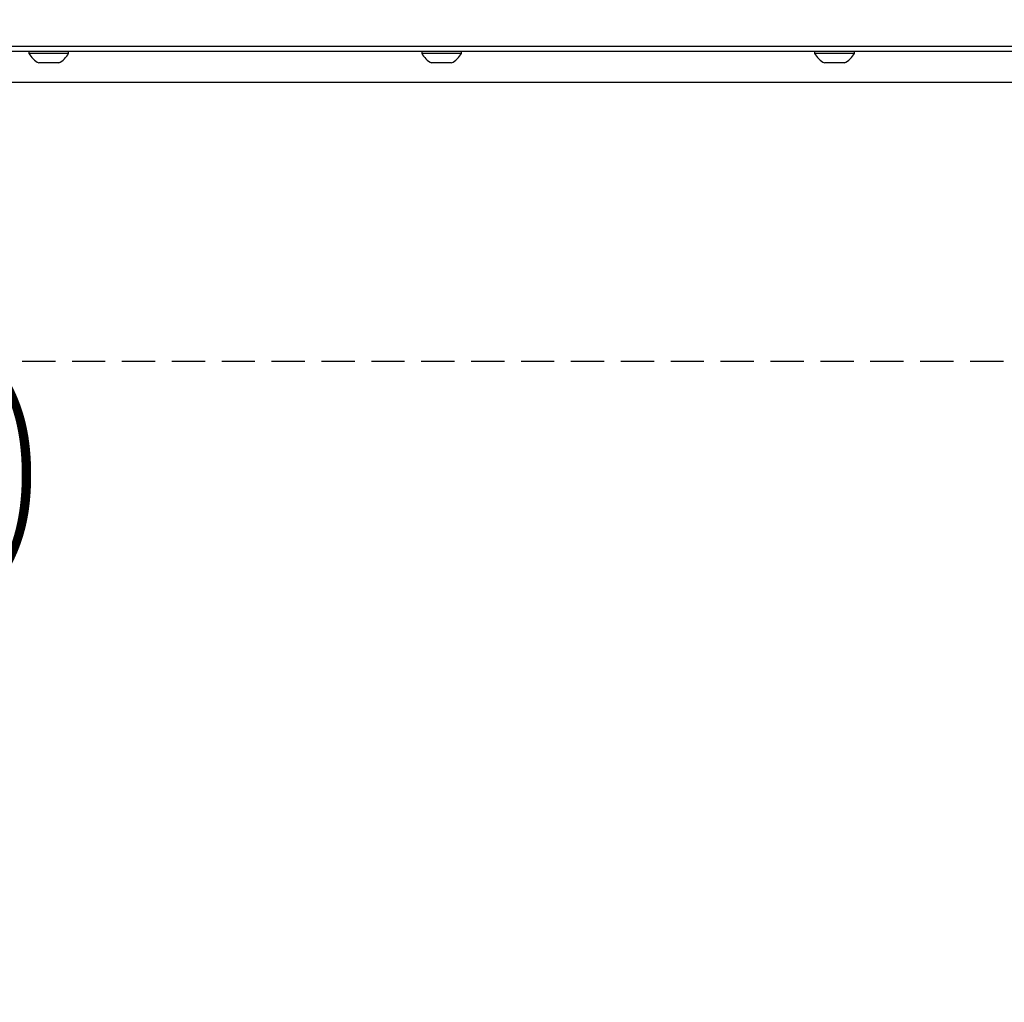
# Model space of a CAD drawing. Header units: millimetres. Extents: x 9 to 583, y 10 to 410.
# Tile 78 of 122: x 442 to 480, y 97 to 134. Entities that reach past the tile are written whole.
import ezdxf

# ---------------------------------------------------------------- set-up
doc = ezdxf.new("R2010")
doc.units = ezdxf.units.MM
doc.linetypes.add('HIDDEN', pattern=[1.905, 1.27, -0.635])
doc.layers.add('DEFAULT_2', color=5, linetype='HIDDEN')
doc.styles.add('SLDTEXTSTYLE0', font='TXT', dxfattribs={"width": 0.605})
doc.dimstyles.new('SLDDIMSTYLE0', dxfattribs={"dimtxt": 5, "dimasz": 3, "dimexe": 0, "dimexo": 0.0625, "dimgap": 1.25, "dimtad": 1, "dimlfac": 5, "dimrnd": 1e-09, "dimzin": 12, "dimdsep": 46, "dimtxsty": 'SLDTEXTSTYLE0', "dimsah": 1, "dimcen": 0.09, "dimadec": 0, "dimazin": 3, "dimtfac": 1, "dimtofl": 0, "dimtmove": 0, "dimatfit": 3, "dimfxl": 0, "dimfrac": 2, "dimtolj": 1, "dimtzin": 12, "dimarcsym": 0})

# ---------------------------------------------------------------- blocks, each defined once
blk = doc.blocks.new('_D_3')
at = {"layer": 'DEFAULT_2'}
for p, q in [((372.063, 133.622), (372.062, 120.193)), ((500.023, 133.612), (500.022, 120.183)), ((372.062, 121.193), (500.022, 121.183))]:
    blk.add_line(p, q, dxfattribs=at)
for points in [[(372.062, 121.193), (375.062, 120.593), (375.062, 121.793)], [(500.022, 121.183), (497.022, 121.783), (497.022, 120.583)]]:
    blk.add_solid(points, dxfattribs=at)
at = {"layer": 'DEFAULT_2', "char_height": 5, "attachment_point": 1, "rotation": 359.9955, "style": 'SLDTEXTSTYLE0'}
for s, insert in [('639.8', (427.864, 127.637)), ('(mounting hole distance)', (398.846, 119.965))]:
    blk.add_mtext(s, dxfattribs=dict(at, insert=insert))

msp = doc.modelspace()

# ---------------------------------------------------------------- linework, layer by layer
at = {"color": 7, "linetype": 'Continuous', "lineweight": 25}
for p, q in [((378.1029, 133.2118), (494.0229, 133.2118)), ((494.0229, 133.0118), (378.1029, 133.0118)), ((442.8029, 133.0118), (442.8029, 132.9358)), ((443.5629, 132.9358), (442.8029, 132.9358)), ((444.3229, 132.9358), (443.5629, 132.9358)), ((444.3229, 132.9358), (444.3229, 133.0118)), ((457.8029, 133.0118), (457.8029, 132.9358)), ((458.5629, 132.9358), (457.8029, 132.9358)), ((459.3229, 132.9358), (458.5629, 132.9358)), ((459.3229, 132.9358), (459.3229, 133.0118)), ((472.8029, 133.0118), (472.8029, 132.9358)), ((473.5629, 132.9358), (472.8029, 132.9358)), ((474.3229, 132.9358), (473.5629, 132.9358)), ((474.3229, 132.9358), (474.3229, 133.0118)), ((443.5629, 132.5718), (443.1829, 132.5718)), ((443.9429, 132.5718), (443.5629, 132.5718)), ((458.5629, 132.5718), (458.1829, 132.5718)), ((458.9429, 132.5718), (458.5629, 132.5718)), ((473.5629, 132.5718), (473.1829, 132.5718)), ((473.9429, 132.5718), (473.5629, 132.5718)), ((494.1255, 131.8218), (377.9599, 131.8218))]:
    msp.add_line(p, q, dxfattribs=at)
for centre, start, end in [((443.5629, 133.3488), 208.52379, 243.94017), ((443.5629, 133.3488), 296.05983, 331.47621), ((458.5629, 133.3488), 208.52379, 243.94017), ((458.5629, 133.3488), 296.05983, 331.47621), ((473.5629, 133.3488), 208.52379, 243.94017), ((473.5629, 133.3488), 296.05983, 331.47621)]:
    msp.add_arc(centre, 0.865, start, end, dxfattribs=at)

# ---------------------------------------------------------------- dimensions: what is measured, and where the dimension line sits
at = {"layer": 'DEFAULT_2'}
dim = msp.add_linear_dim(base=(500.0212, 113.5122), p1=(372.0629, 134.2218), p2=(500.0229, 134.2118), angle=359.99552, dimstyle='SLDDIMSTYLE0', dxfattribs=at)
dim.commit()
dim.dimension.update_dxf_attribs({"geometry": '_D_3', "text_midpoint": (436.4562, 113.5172), "dimtype": 160})

doc.saveas('drawing.dxf')
